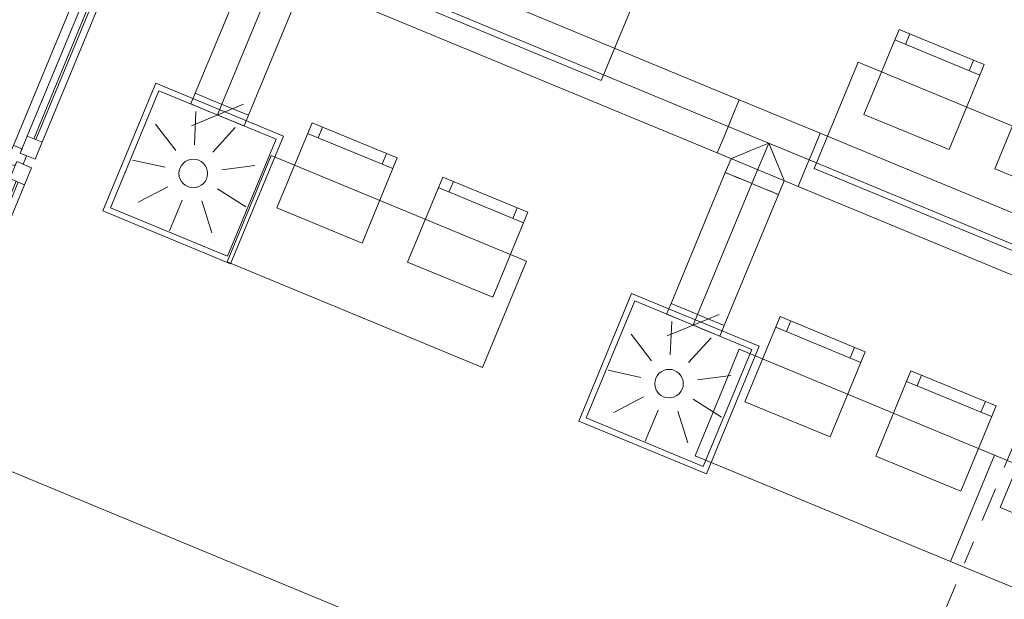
# Model space of a CAD drawing. Header units: metres. Extents: x -79 to 740, y -195 to 69.
# Tile 53 of 200: x -1.46 to 2.82, y 6.2 to 8.72. Entities that reach past the tile are written whole.
import ezdxf

# ---------------------------------------------------------------- set-up
doc = ezdxf.new("R2010")
doc.units = ezdxf.units.M
doc.header["$MEASUREMENT"] = 0
doc.linetypes.add('Schnittlinie', pattern=[0.3, 0.15, -0.075, 0, -0.075])
doc.linetypes.add('STRICHPUNKT2', pattern=[12.7, 6.35, -3.175, 0, -3.175])
for name, color, linetype in [('00 Linien_Kreise_Splines', 7, 'Continuous'), ('70 Lüftung', 7, 'Continuous'), ('Neubau_10 Wand außen', 7, 'Continuous'), ('Neubau_50 Möblierung', 7, 'Continuous')]:
    doc.layers.add(name, color=color, linetype=linetype)

# ---------------------------------------------------------------- blocks, each defined once
blk = doc.blocks.new('4 Flügelfenster 1+2+1 27')
at = {"layer": 'Neubau_10 Wand außen', "color": 7, "linetype": 'Continuous', "lineweight": 13}
for p, q in [((-2.005, 0.085), (-1.99, 0.085)), ((-1.99, 0), (-1.99, 0.085)), ((2.005, 0.085), (1.99, 0.085)), ((1.99, 0), (1.99, 0.085)), ((-2.005, 0), (-1.945, 0)), ((-2.005, -0.07), (-2.005, 0)), ((-2.005, -0.07), (-2.005, 0)), ((-1.945, -0.03), (-1.945, 0.04)), ((-1.945, 0.04), (-1.865, 0.04)), ((-1.945, 0), (-1.945, -0.03)), ((-1.865, 0.04), (-1.865, -0.03)), ((-1.865, 0.01), (-1.0675, 0.01)), ((-1.0675, -0.03), (-1.0675, 0.04)), ((-1.0675, 0.04), (-0.9875, 0.04)), ((-0.9875, 0.04), (-0.9875, -0.03)), ((-0.9875, -0.03), (-0.9875, 0)), ((-0.9875, 0), (-0.9675, 0)), ((-0.9675, 0), (-0.9475, 0)), ((-0.9475, -0.03), (-0.9475, 0.04)), ((-0.9475, 0.04), (-0.8675, 0.04)), ((-0.9475, 0), (-0.9475, -0.03)), ((-0.8675, 0.04), (-0.8675, -0.03)), ((-0.8675, 0.01), (-0.07, 0.01)), ((-0.07, -0.03), (-0.07, 0.04)), ((-0.07, 0.04), (-0.01, 0.04)), ((-0.01, 0.04), (-0.01, 0.005)), ((-0.01, 0.005), (-0.01, 0.04)), ((-0.01, 0.04), (0.07, 0.04)), ((-0.01, 0.005), (0.01, 0.005)), ((0.01, 0.005), (-0.01, 0.005)), ((0.01, 0.005), (0.01, -0.03)), ((0.01, -0.03), (0.01, 0.005)), ((0.07, 0.04), (0.07, -0.03)), ((0.07, 0.01), (0.8675, 0.01)), ((0.8675, -0.03), (0.8675, 0.04)), ((0.8675, 0.04), (0.9475, 0.04)), ((0.9475, 0.04), (0.9475, -0.03)), ((0.9475, -0.03), (0.9475, 0)), ((0.9475, 0), (0.9675, 0)), ((0.9675, 0), (0.9875, 0)), ((0.9875, -0.03), (0.9875, 0.04)), ((0.9875, 0.04), (1.0675, 0.04)), ((0.9875, 0), (0.9875, -0.03)), ((1.0675, 0.04), (1.0675, -0.03)), ((1.0675, 0.01), (1.865, 0.01)), ((1.865, -0.03), (1.865, 0.04)), ((1.865, 0.04), (1.945, 0.04)), ((1.945, 0.04), (1.945, -0.03)), ((1.945, -0.03), (1.945, 0)), ((1.945, 0), (2.005, 0)), ((2.005, -0.07), (2.005, 0)), ((2.005, -0.07), (2.005, 0)), ((-1.945, -0.03), (-1.925, -0.03)), ((-1.865, -0.03), (-1.945, -0.03)), ((-1.925, -0.03), (-1.925, -0.07)), ((-1.0675, 0), (-1.865, 0)), ((-0.9875, -0.03), (-1.0675, -0.03)), ((-1.0075, -0.07), (-1.0075, -0.03)), ((-1.0075, -0.03), (-0.9875, -0.03)), ((-0.9475, -0.03), (-0.9275, -0.03)), ((-0.8675, -0.03), (-0.9475, -0.03)), ((-0.9275, -0.03), (-0.9275, -0.07)), ((-0.07, 0), (-0.8675, 0)), ((0.01, -0.03), (-0.07, -0.03)), ((0.07, -0.03), (0.01, -0.03)), ((0.8675, 0), (0.07, 0)), ((0.9475, -0.03), (0.8675, -0.03)), ((0.9275, -0.07), (0.9275, -0.03)), ((0.9275, -0.03), (0.9475, -0.03)), ((0.9875, -0.03), (1.0075, -0.03)), ((1.0675, -0.03), (0.9875, -0.03)), ((1.0075, -0.03), (1.0075, -0.07)), ((1.865, 0), (1.0675, 0)), ((1.945, -0.03), (1.865, -0.03)), ((1.925, -0.07), (1.925, -0.03)), ((1.925, -0.03), (1.945, -0.03)), ((-1.925, -0.07), (-2.005, -0.07)), ((-1.943, -0.07), (-1.943, -0.392)), ((-0.9675, -0.07), (-1.0075, -0.07)), ((-0.9275, -0.07), (-0.9675, -0.07)), ((0.9675, -0.07), (0.9275, -0.07)), ((1.0075, -0.07), (0.9675, -0.07)), ((2.005, -0.07), (1.925, -0.07)), ((1.943, -0.07), (1.943, -0.392)), ((-2.005, -0.392), (-1.943, -0.392)), ((2.005, -0.392), (1.943, -0.392))]:
    blk.add_line(p, q, dxfattribs=at)
at = {"layer": 'Neubau_10 Wand außen', "color": 7, "linetype": 'Continuous', "lineweight": 9}
for p, q in [((-1.865, 0.04), (-1.0675, 0.04)), ((-0.8675, 0.04), (-0.07, 0.04)), ((0.07, 0.04), (0.8675, 0.04)), ((1.0675, 0.04), (1.865, 0.04)), ((-1.0675, -0.03), (-1.865, -0.03)), ((-0.07, -0.03), (-0.8675, -0.03)), ((0.8675, -0.03), (0.07, -0.03)), ((1.865, -0.03), (1.0675, -0.03)), ((-1.0075, -0.07), (-1.925, -0.07)), ((0.9275, -0.07), (-0.9275, -0.07)), ((1.925, -0.07), (1.0075, -0.07)), ((-1.943, -0.392), (1.943, -0.392))]:
    blk.add_line(p, q, dxfattribs=at)
blk = doc.blocks.new('Stuhl 02 27[56]_1', base_point=(2.6286, 6.67))
at = {"layer": 'Neubau_50 Möblierung', "color": 8, "linetype": 'Continuous', "lineweight": 18}
for p, q in [((2.7618, 6.9936), (2.3919, 7.1459)), ((2.4382, 7.1268), (2.4572, 7.1731)), ((2.7156, 7.0127), (2.7346, 7.0589))]:
    blk.add_line(p, q, dxfattribs=at)
at = {"layer": 'Neubau_50 Möblierung', "color": 8, "linetype": 'Continuous', "lineweight": 18, "flags": 128}
blk.add_lwpolyline([(2.6286, 6.67), (2.2587, 6.8222), (2.411, 7.1921), (2.7809, 7.0399)], close=True, dxfattribs=at)
blk = doc.blocks.new('Stuhl 02 27[57]_1', base_point=(2.0606, 6.9056))
at = {"layer": 'Neubau_50 Möblierung', "color": 8, "linetype": 'Continuous', "lineweight": 18}
for p, q in [((1.8706, 7.3626), (1.8897, 7.4089)), ((2.1941, 7.2291), (1.8244, 7.3817)), ((2.1479, 7.2482), (2.167, 7.2944))]:
    blk.add_line(p, q, dxfattribs=at)
at = {"layer": 'Neubau_50 Möblierung', "color": 8, "linetype": 'Continuous', "lineweight": 18, "flags": 128}
blk.add_lwpolyline([(2.0606, 6.9056), (1.6909, 7.0582), (1.8435, 7.4279), (2.2132, 7.2753)], close=True, dxfattribs=at)
blk = doc.blocks.new('Stuhl 02 27[59]_1', base_point=(3.1693, 6.4464))
at = {"layer": 'Neubau_50 Möblierung', "color": 8, "linetype": 'Continuous', "lineweight": 18}
for p, q in [((2.9793, 6.9034), (2.9983, 6.9496)), ((3.3028, 6.7699), (2.933, 6.9225)), ((3.2566, 6.789), (3.2756, 6.8352))]:
    blk.add_line(p, q, dxfattribs=at)
at = {"layer": 'Neubau_50 Möblierung', "color": 8, "linetype": 'Continuous', "lineweight": 18, "flags": 128}
blk.add_lwpolyline([(3.1693, 6.4464), (2.7995, 6.599), (2.9521, 6.9687), (3.3219, 6.8161)], close=True, dxfattribs=at)
blk = doc.blocks.new('Stuhl 02 27[95]_1', base_point=(0.5961, 7.5119))
at = {"layer": 'Neubau_50 Möblierung', "color": 8, "linetype": 'Continuous', "lineweight": 18}
for p, q in [((0.4056, 7.9687), (0.4247, 8.015)), ((0.7293, 7.8355), (0.3594, 7.9878)), ((0.6831, 7.8546), (0.7021, 7.9008))]:
    blk.add_line(p, q, dxfattribs=at)
at = {"layer": 'Neubau_50 Möblierung', "color": 8, "linetype": 'Continuous', "lineweight": 18, "flags": 128}
blk.add_lwpolyline([(0.5961, 7.5119), (0.2262, 7.6641), (0.3784, 8.034), (0.7483, 7.8818)], close=True, dxfattribs=at)
blk = doc.blocks.new('Stuhl 02 27[96]_1', base_point=(0.0281, 7.7475))
at = {"layer": 'Neubau_50 Möblierung', "color": 8, "linetype": 'Continuous', "lineweight": 18}
for p, q in [((0.1616, 8.071), (-0.2082, 8.2236)), ((-0.1619, 8.2045), (-0.1429, 8.2508)), ((0.1154, 8.0901), (0.1344, 8.1363))]:
    blk.add_line(p, q, dxfattribs=at)
at = {"layer": 'Neubau_50 Möblierung', "color": 8, "linetype": 'Continuous', "lineweight": 18, "flags": 128}
blk.add_lwpolyline([(0.0281, 7.7475), (-0.3417, 7.9001), (-0.1891, 8.2698), (0.1807, 8.1172)], close=True, dxfattribs=at)
blk = doc.blocks.new('Schultisch 27[97]_1', base_point=(2.583, 6.3647))
at = {"layer": 'Neubau_50 Möblierung', "color": 8, "linetype": 'Continuous', "lineweight": 18, "flags": 128}
blk.add_lwpolyline([(2.583, 6.3647), (1.4744, 6.8239), (1.6657, 7.2859), (2.7744, 6.8266)], close=True, dxfattribs=at)
blk = doc.blocks.new('Schultisch 27[99]_1', base_point=(3.6917, 5.9055))
at = {"layer": 'Neubau_50 Möblierung', "color": 8, "linetype": 'Continuous', "lineweight": 18, "flags": 128}
blk.add_lwpolyline([(3.6917, 5.9055), (2.583, 6.3647), (2.7744, 6.8266), (3.883, 6.3674)], close=True, dxfattribs=at)
blk = doc.blocks.new('Stuhl 02 27[102]_1', base_point=(3.1452, 7.9172))
at = {"layer": 'Neubau_50 Möblierung', "color": 8, "linetype": 'Continuous', "lineweight": 18}
for p, q in [((3.2784, 8.2409), (2.9085, 8.3931)), ((2.9548, 8.3741), (2.9738, 8.4203)), ((3.2322, 8.2599), (3.2512, 8.3061))]:
    blk.add_line(p, q, dxfattribs=at)
at = {"layer": 'Neubau_50 Möblierung', "color": 8, "linetype": 'Continuous', "lineweight": 18, "flags": 128}
blk.add_lwpolyline([(3.1452, 7.9172), (2.7753, 8.0694), (2.9276, 8.4393), (3.2975, 8.2871)], close=True, dxfattribs=at)
blk = doc.blocks.new('Stuhl 02 27[103]_1', base_point=(2.5772, 8.1528))
at = {"layer": 'Neubau_50 Möblierung', "color": 8, "linetype": 'Continuous', "lineweight": 18}
for p, q in [((2.3872, 8.6099), (2.4063, 8.6561)), ((2.7107, 8.4764), (2.341, 8.629)), ((2.6645, 8.4954), (2.6836, 8.5417))]:
    blk.add_line(p, q, dxfattribs=at)
at = {"layer": 'Neubau_50 Möblierung', "color": 8, "linetype": 'Continuous', "lineweight": 18, "flags": 128}
blk.add_lwpolyline([(2.5772, 8.1528), (2.2075, 8.3054), (2.3601, 8.6752), (2.7298, 8.5226)], close=True, dxfattribs=at)
blk = doc.blocks.new('Schultisch 27[217]_1', base_point=(-0.2782, 5.4933))
at = {"layer": 'Neubau_50 Möblierung', "color": 8, "linetype": 'Continuous', "lineweight": 18, "flags": 128}
blk.add_lwpolyline([(-0.2782, 5.4933), (-2.126, 6.2587), (-1.8581, 6.9054), (-0.0103, 6.14)], close=True, dxfattribs=at)
blk = doc.blocks.new('Schultisch 27[218]_1', base_point=(0.5505, 7.2066))
at = {"layer": 'Neubau_50 Möblierung', "color": 8, "linetype": 'Continuous', "lineweight": 18, "flags": 128}
blk.add_lwpolyline([(0.5505, 7.2066), (-0.5581, 7.6658), (-0.3668, 8.1278), (0.7419, 7.6685)], close=True, dxfattribs=at)
blk = doc.blocks.new('Schultisch 27[219]_1', base_point=(1.0671, 8.4538))
at = {"layer": 'Neubau_50 Möblierung', "color": 8, "linetype": 'Continuous', "lineweight": 18, "flags": 128}
blk.add_lwpolyline([(1.0671, 8.4538), (-0.0415, 8.9131), (0.1498, 9.375), (1.2585, 8.9158)], close=True, dxfattribs=at)
blk = doc.blocks.new('Schultisch 27[220]_1', base_point=(3.0997, 7.6119))
at = {"layer": 'Neubau_50 Möblierung', "color": 8, "linetype": 'Continuous', "lineweight": 18, "flags": 128}
blk.add_lwpolyline([(3.0997, 7.6119), (1.991, 8.0712), (2.1824, 8.5331), (3.291, 8.0739)], close=True, dxfattribs=at)

msp = doc.modelspace()

# ---------------------------------------------------------------- linework, layer by layer
at = {"layer": '00 Linien_Kreise_Splines', "color": 7, "linetype": 'Schnittlinie', "lineweight": 9}
msp.add_lwpolyline([(-4.8577, -11.7502), (13.1391, 31.6887)], dxfattribs=at)
at = {"layer": '70 Lüftung', "color": 2, "linetype": 'Continuous', "lineweight": 18}
for p, q in [((1.666, 8.3695), (-0.0134, 9.0652)), ((-0.5033, 8.8622), (-0.6958, 8.3975)), ((-0.109, 8.8342), (1.5703, 8.1386)), ((-0.4648, 8.3019), (-0.2724, 8.7665)), ((-0.6282, 8.3695), (-0.6958, 8.3975)), ((-0.5325, 8.3299), (-0.6282, 8.3695)), ((1.666, 8.3695), (1.638, 8.3019)), ((1.638, 8.3019), (1.666, 8.3695)), ((2.0171, 8.2241), (1.666, 8.3695)), ((-0.4648, 8.3019), (-0.5325, 8.3299)), ((1.638, 8.3019), (1.5984, 8.2062)), ((1.5984, 8.2062), (1.638, 8.3019)), ((2.0171, 8.2241), (1.9891, 8.1565)), ((1.9891, 8.1565), (2.0171, 8.2241)), ((3.7837, 7.4924), (2.0171, 8.2241)), ((1.5984, 8.2062), (1.5703, 8.1386)), ((1.5703, 8.1386), (1.5984, 8.2062)), ((1.7937, 8.1813), (1.7514, 8.1638)), ((1.8112, 8.1391), (1.7937, 8.1813)), ((1.5703, 8.1386), (1.9214, 7.9931)), ((1.6523, 8.1228), (1.636, 8.116)), ((1.6782, 8.1335), (1.6523, 8.1228)), ((1.712, 8.1475), (1.6782, 8.1335)), ((1.7514, 8.1638), (1.712, 8.1475)), ((1.8275, 8.0997), (1.8112, 8.1391)), ((1.9891, 8.1565), (1.9494, 8.0608)), ((1.9494, 8.0608), (1.9891, 8.1565)), ((1.6055, 8.0536), (1.6304, 8.1137)), ((1.636, 8.116), (1.6304, 8.1137)), ((1.8415, 8.0659), (1.8275, 8.0997)), ((1.6055, 8.0536), (1.3699, 7.4849)), ((1.6094, 8.052), (1.6055, 8.0536)), ((1.6055, 8.0536), (1.6732, 8.0256)), ((1.621, 8.0472), (1.6094, 8.052)), ((1.6393, 8.0396), (1.621, 8.0472)), ((1.6633, 8.0297), (1.6393, 8.0396)), ((1.8523, 8.0399), (1.8415, 8.0659)), ((1.8591, 8.0236), (1.8523, 8.0399)), ((1.9494, 8.0608), (1.9214, 7.9931)), ((1.9214, 7.9931), (1.9494, 8.0608)), ((1.6911, 8.0182), (1.6633, 8.0297)), ((1.6732, 8.0256), (1.7688, 7.986)), ((1.721, 8.0058), (1.6911, 8.0182)), ((1.7509, 7.9934), (1.721, 8.0058)), ((1.8365, 7.958), (1.8614, 8.018)), ((1.8614, 8.018), (1.8591, 8.0236)), ((1.6009, 7.3892), (1.8365, 7.958)), ((1.7787, 7.9819), (1.7509, 7.9934)), ((1.7688, 7.986), (1.8365, 7.958)), ((1.8027, 7.972), (1.7787, 7.9819)), ((1.821, 7.9644), (1.8027, 7.972)), ((1.8325, 7.9596), (1.821, 7.9644)), ((1.8365, 7.958), (1.8325, 7.9596)), ((1.9214, 7.9931), (3.688, 7.2614)), ((1.3699, 7.4849), (1.4376, 7.4569)), ((1.4376, 7.4569), (1.5332, 7.4172)), ((1.5332, 7.4172), (1.6009, 7.3892))]:
    msp.add_line(p, q, dxfattribs=at)
at = {"layer": '70 Lüftung', "color": 2, "linetype": 'STRICHPUNKT2', "lineweight": 18}
for p, q in [((-0.0612, 8.9497), (1.6182, 8.254)), ((-0.5803, 8.3497), (-0.3879, 8.8144)), ((1.6182, 8.254), (1.9692, 8.1086)), ((1.7937, 8.1813), (1.721, 8.0058)), ((1.9692, 8.1086), (3.7358, 7.3769)), ((1.721, 8.0058), (1.4854, 7.437))]:
    msp.add_line(p, q, dxfattribs=at)
at = {"layer": '70 Lüftung', "color": 253, "linetype": 'Continuous', "lineweight": 18, "true_color": 0xaaaaaa}
for p, q in [((-0.8671, 8.4414), (-1.0967, 7.8871)), ((-0.3127, 8.2118), (-0.8671, 8.4414)), ((-0.8535, 8.4088), (-1.064, 7.9006)), ((-0.3454, 8.1983), (-0.8535, 8.4088)), ((-0.6958, 8.3975), (-0.7149, 8.3514)), ((-0.6282, 8.3695), (-0.6958, 8.3975)), ((-0.6473, 8.3233), (-0.7149, 8.3514)), ((-0.4863, 8.3504), (-0.7126, 8.2566)), ((-0.5325, 8.3299), (-0.6282, 8.3695)), ((-0.6929, 8.3192), (-0.6992, 8.1743)), ((-0.5516, 8.2837), (-0.6473, 8.3233)), ((-0.4648, 8.3019), (-0.5325, 8.3299)), ((-0.484, 8.2557), (-0.4648, 8.3019)), ((-0.8691, 8.2637), (-0.7808, 8.1486)), ((-0.484, 8.2557), (-0.5516, 8.2837)), ((-0.5223, 8.2485), (-0.6202, 8.1416)), ((-0.3127, 8.2118), (-0.5423, 7.6575)), ((-0.3454, 8.1983), (-0.5559, 7.6901)), ((-0.9683, 8.1079), (-0.8267, 8.0765)), ((-0.437, 8.0847), (-0.5808, 8.0658)), ((-0.7047, 8.0494), (-0.7046, 8.0494)), ((-0.9442, 7.9248), (-0.8156, 7.9917)), ((-0.477, 7.9044), (-0.5993, 7.9823)), ((-0.808, 7.8), (-0.7525, 7.934)), ((-0.6235, 7.7919), (-0.6671, 7.9302)), ((-0.5423, 7.6575), (-1.0967, 7.8871)), ((-0.5559, 7.6901), (-1.064, 7.9006)), ((1.1987, 7.5287), (0.9691, 6.9744)), ((1.753, 7.2991), (1.1987, 7.5287)), ((1.2122, 7.4961), (1.0017, 6.988)), ((1.7203, 7.2856), (1.2122, 7.4961)), ((1.3699, 7.4849), (1.3508, 7.4387)), ((1.4376, 7.4569), (1.3699, 7.4849)), ((1.4184, 7.4107), (1.3508, 7.4387)), ((1.5332, 7.4172), (1.4376, 7.4569)), ((1.5794, 7.4377), (1.3531, 7.344)), ((1.3728, 7.4065), (1.3665, 7.2617)), ((1.5141, 7.371), (1.4184, 7.4107)), ((1.6009, 7.3892), (1.5332, 7.4172)), ((1.5818, 7.343), (1.5141, 7.371)), ((1.5818, 7.343), (1.6009, 7.3892)), ((1.1967, 7.351), (1.2849, 7.2359)), ((1.5434, 7.3358), (1.4455, 7.2289)), ((1.7203, 7.2856), (1.5099, 6.7775)), ((1.753, 7.2991), (1.5234, 6.7448)), ((1.0974, 7.1952), (1.239, 7.1638)), ((1.6287, 7.172), (1.485, 7.1531)), ((1.361, 7.1368), (1.3611, 7.1368)), ((1.1215, 7.0121), (1.2502, 7.0791)), ((1.5888, 6.9917), (1.4665, 7.0696)), ((1.2577, 6.8873), (1.3132, 7.0213)), ((1.4422, 6.8793), (1.3986, 7.0176)), ((1.5234, 6.7448), (0.9691, 6.9744)), ((1.5099, 6.7775), (1.0017, 6.988))]:
    msp.add_line(p, q, dxfattribs=at)
at = {"layer": '70 Lüftung', "color": 253, "linetype": 'STRICHPUNKT2', "lineweight": 18, "true_color": 0xaaaaaa}
for p, q in [((-0.5803, 8.3497), (-0.5995, 8.3035)), ((1.4854, 7.437), (1.4663, 7.3908))]:
    msp.add_line(p, q, dxfattribs=at)
at = {"layer": '70 Lüftung', "color": 253, "linetype": 'Continuous', "lineweight": 18, "true_color": 0xaaaaaa}
for centre in [(-0.7047, 8.0494), (1.361, 7.1368)]:
    msp.add_circle(centre, 0.062, dxfattribs=at)

# ---------------------------------------------------------------- block references
at = {"layer": 'Neubau_10 Wand außen', "color": 7, "linetype": 'Continuous', "lineweight": 9, "xscale": -1, "rotation": 247.4999999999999}
msp.add_blockref('4 Flügelfenster 1+2+1 27', (-1.806, 7.214), dxfattribs=at)
at = {"layer": 'Neubau_50 Möblierung', "color": 8, "linetype": 'Continuous', "lineweight": 18}
for name, p in [('Schultisch 27[219]_1', (1.0671, 8.4538)), ('Stuhl 02 27[103]_1', (2.5772, 8.1528)), ('Schultisch 27[220]_1', (3.0997, 7.6119)), ('Stuhl 02 27[102]_1', (3.1452, 7.9172)), ('Stuhl 02 27[96]_1', (0.0281, 7.7475)), ('Schultisch 27[218]_1', (0.5505, 7.2066)), ('Stuhl 02 27[95]_1', (0.5961, 7.5119)), ('Stuhl 02 27[57]_1', (2.0606, 6.9056)), ('Schultisch 27[97]_1', (2.583, 6.3647)), ('Stuhl 02 27[56]_1', (2.6286, 6.67)), ('Stuhl 02 27[59]_1', (3.1693, 6.4464)), ('Schultisch 27[217]_1', (-0.2782, 5.4933)), ('Schultisch 27[99]_1', (3.6917, 5.9055))]:
    msp.add_blockref(name, p, dxfattribs=at)

doc.saveas('drawing.dxf')
